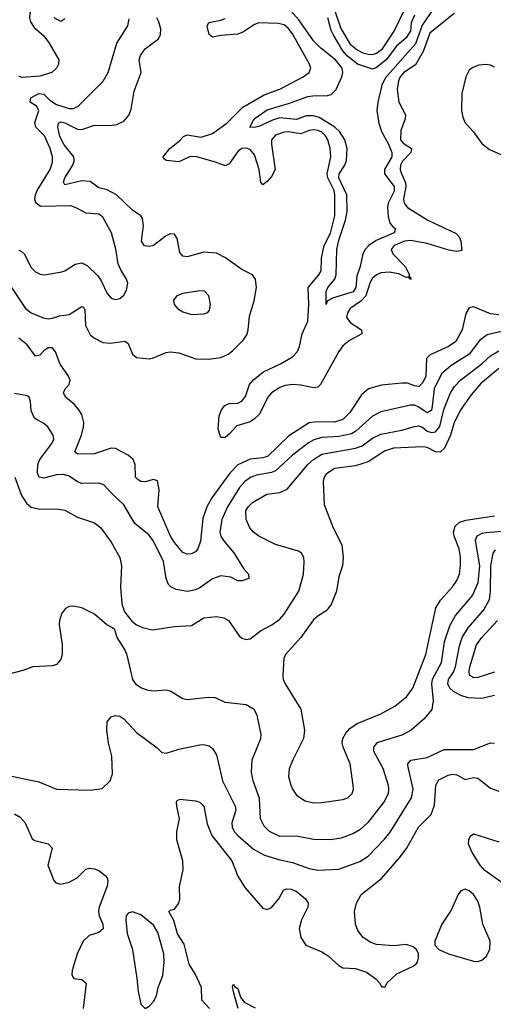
# Model space of a CAD drawing. Header units: inches. Extents: x 1682530 to 1839546, y 640742 to 791647.
# Tile 239 of 256: x 1705615 to 1707864, y 724450 to 729121. Entities that reach past the tile are written whole.
import ezdxf

# ---------------------------------------------------------------- set-up
doc = ezdxf.new("R2010")
doc.units = ezdxf.units.IN
doc.header["$MEASUREMENT"] = 0
doc.layers.add('B7702', color=7, linetype='Continuous')

msp = doc.modelspace()

# ---------------------------------------------------------------- linework, layer by layer
at = {"layer": 'B7702', "color": 5}
for points, elevation in [([(1705591.7, 729371.7), (1705630, 729354), (1705650, 729337.6), (1705675.9, 729295.9), (1705687.3, 729250), (1705683.4, 729210), (1705662.9, 729150), (1705661.1, 729130), (1705666.4, 729110), (1705684.2, 729084.2), (1705730, 729043.5), (1705755.2, 729010), (1705800.5, 728930), (1705799.7, 728910), (1705789.7, 728890), (1705768, 728870), (1705710, 728853), (1705627, 728847), (1705610, 728851.1)], 560), ([(1707050, 729342.4), (1707139.6, 729079.6), (1707184.1, 729004.1), (1707217.8, 728977.8), (1707243.7, 728963.7), (1707270, 728956.3), (1707290, 728955.9), (1707310, 728961.5), (1707338.3, 728981.7), (1707393.6, 729066.4), (1707439.3, 729160.7)], 440), ([(1707577.8, 729170), (1707525.8, 729094.2), (1707493.8, 729006.2), (1707350, 728843.1), (1707334.9, 728810), (1707315.6, 728730), (1707311, 728690), (1707319.8, 728630), (1707333.2, 728590), (1707366.8, 728530), (1707382.4, 728490), (1707382, 728470), (1707346.8, 728410), (1707347.2, 728390), (1707392.9, 728330), (1707393.4, 728306.6), (1707365.1, 728250), (1707361.3, 728230), (1707365.3, 728185.3), (1707374.4, 728154.4), (1707390, 728134.8), (1707399.5, 728130), (1707392.7, 728110), (1707307, 728073), (1707272.8, 728050), (1707255.5, 728030), (1707244.7, 728010), (1707232.2, 727950), (1707215.9, 727904.1), (1707211.6, 727850), (1707198.9, 727830), (1707099.9, 727800.1), (1707074.9, 727785.1), (1707070, 727769.2), (1707070, 727830.8), (1707077.4, 727850), (1707110.9, 727889.1), (1707118.3, 727910), (1707121, 728030), (1707130, 728074.9), (1707161.5, 728170), (1707169.4, 728210), (1707168.9, 728290), (1707129.7, 728370), (1707132.3, 728390), (1707158.6, 728430), (1707167.1, 728452.9), (1707169.6, 728509.6), (1707158.3, 728550), (1707133.1, 728590), (1707110.7, 728610.7), (1707036.5, 728656.5), (1707010, 728664.9), (1706975.4, 728664.6), (1706930, 728647.5), (1706850, 728654.5), (1706815.9, 728644.1), (1706750, 728614), (1706728.8, 728608.8), (1706708.3, 728610), (1706728.3, 728650), (1706790, 728693), (1706896.1, 728723.9), (1706983.3, 728756.7), (1707018.4, 728761.6), (1707070, 728760.1), (1707093.6, 728766.4), (1707117.8, 728790), (1707145, 728850), (1707149.9, 728870), (1707146, 728890), (1707114.6, 728930), (1707045.4, 728985.4), (1707010, 729020.9), (1706940.1, 729120.1), (1706902.4, 729162.4)], 460), ([(1705550, 727888.6), (1705642.8, 727750), (1705670, 727730.8), (1705726.9, 727706.9), (1705750, 727702.2), (1705770, 727704.2), (1705804.6, 727715.4), (1705850, 727722.5), (1705910, 727760.8), (1705917.2, 727757.2), (1705924.2, 727744.2), (1705926.9, 727670), (1705950, 727626.3), (1705970, 727610.2), (1706010, 727589.4), (1706046.4, 727586.4), (1706114.9, 727594.9), (1706130, 727583.8), (1706150, 727533.4), (1706170, 727518.7), (1706230, 727511.8), (1706245.6, 727514.4), (1706310, 727542.3), (1706330, 727545.2), (1706370, 727540.2), (1706451.1, 727511.1), (1706511, 727511), (1706570, 727518.5), (1706605.3, 727534.7), (1706625.7, 727550), (1706677.6, 727602.4), (1706694, 727626), (1706700.4, 727650), (1706705.6, 727714.4), (1706727.7, 727787.7), (1706739.8, 727850), (1706735.4, 727890), (1706720.5, 727910), (1706670, 727935.4), (1706591.4, 727991.4), (1706550, 728012.5), (1706490, 728017.1), (1706410, 727996.3), (1706390, 727998.4), (1706375.7, 728015.7), (1706363.1, 728083.1), (1706350, 728103), (1706330, 728104.8), (1706310, 728095.6), (1706250, 728049.2), (1706230, 728044.3), (1706208.1, 728048.1), (1706193.3, 728070), (1706203.2, 728143.2), (1706198.3, 728178.3), (1706190.6, 728190.6), (1706150, 728216.5), (1706074.2, 728290), (1706030, 728313.9), (1705990, 728323), (1705950, 728353.7), (1705910, 728356.8), (1705830, 728337.3), (1705822.4, 728350), (1705828.5, 728370), (1705866.7, 728430), (1705874.2, 728450), (1705871.2, 728470), (1705826.2, 728526.2), (1705805.9, 728565.9), (1705795.2, 728610), (1705799.3, 728630), (1705810, 728636), (1705829.3, 728630.7), (1705890, 728601.5), (1705910, 728599.7), (1705970, 728619.6), (1706042.1, 728617.9), (1706076.6, 728623.4), (1706110, 728639), (1706135.3, 728670), (1706143.9, 728696.1), (1706158.2, 728781.8), (1706191.6, 728870), (1706182.6, 728930), (1706187.9, 728950), (1706210, 728981.6), (1706274, 729030), (1706283.7, 729050), (1706284.6, 729075.4), (1706275.9, 729110), (1706265.4, 729130)], 520), ([(1705610, 728026.8), (1705622.3, 728022.3), (1705636.5, 728010), (1705670, 727945.3), (1705690, 727925.3), (1705712.8, 727912.8), (1705730.3, 727910.3), (1705815.6, 727924.4), (1705830, 727928.7), (1705878.6, 727961.4), (1705910, 727966.7), (1705934.5, 727954.5), (1705985.3, 727905.3), (1706001.7, 727881.7), (1706030, 727822), (1706050, 727798.9), (1706070, 727792.9), (1706090, 727798.3), (1706110, 727814.4), (1706122.4, 727837.6), (1706128.5, 727870), (1706122.3, 727890), (1706094.5, 727934.5), (1706083, 727963), (1706072, 728032), (1706051.2, 728110), (1706010, 728184.4), (1705990, 728197.8), (1705930, 728203.5), (1705886.8, 728226.8), (1705857.1, 728237.1), (1705714.3, 728234.3), (1705691.4, 728251.4), (1705687.2, 728270), (1705689.6, 728290.4), (1705697.2, 728310), (1705759.6, 728410), (1705770, 728444), (1705770.5, 728469.5), (1705759.3, 728510), (1705733, 728570), (1705691.2, 728611.2), (1705686.6, 728633.4), (1705706.5, 728690), (1705694.2, 728710), (1705665.3, 728730), (1705667, 728750), (1705706, 728770), (1705730, 728767.3), (1705758.3, 728738.3), (1705790, 728717.7), (1705850, 728699.6), (1705870, 728699.8), (1705893.1, 728710), (1706010.6, 728829.4), (1706034.4, 728870), (1706076.5, 729010), (1706128.3, 729091.7), (1706135.1, 729124.9)], 540), ([(1705830, 729125.2), (1705810, 729112.4), (1705778.8, 729130)], 540), ([(1707678.2, 729150), (1707562.7, 729057.3), (1707530.9, 728969.1), (1707493.8, 728906.2), (1707439.2, 728870), (1707422.3, 728850), (1707413.3, 728830), (1707407.7, 728790), (1707414.5, 728730), (1707446.3, 728670), (1707445.6, 728650), (1707425.1, 728594.9), (1707423.9, 728550), (1707435.4, 728535.4), (1707475.9, 728510), (1707471.8, 728490), (1707432.5, 728450), (1707423.8, 728430), (1707421.7, 728410), (1707426.1, 728393.9), (1707446.8, 728346.8), (1707448.2, 728330), (1707437.5, 728270), (1707440.5, 728250), (1707456.1, 728230), (1707552.6, 728170), (1707687, 728107), (1707701.1, 728090), (1707709.1, 728070), (1707714, 728026), (1707690, 728020.2), (1707652.7, 728027.3), (1707550, 728059.2), (1707470, 728072.5), (1707441.6, 728070), (1707393.6, 728050), (1707379.5, 728030), (1707387.3, 728010), (1707445.1, 727950), (1707466.5, 727910), (1707463, 727903), (1707470, 727898.8), (1707472, 727888), (1707458.7, 727898.7), (1707450, 727897.4), (1707414.6, 727914.6), (1707370, 727923.5), (1707330, 727920.3), (1707309.1, 727910.9), (1707290, 727893.7), (1707277.5, 727870), (1707258, 727810), (1707234.5, 727785.5), (1707184.4, 727750), (1707171, 727730), (1707166.5, 727710), (1707183.9, 727683.9), (1707238, 727650), (1707239.6, 727630), (1707181.4, 727598.6), (1707150, 727572.9), (1707130, 727546.5), (1707043.5, 727390), (1707030, 727377), (1707010, 727374.6), (1706950, 727386.9), (1706910.6, 727389.4), (1706875, 727385), (1706850, 727375.4), (1706811.2, 727350), (1706793.2, 727330), (1706753.4, 727250), (1706730, 727227.3), (1706710, 727213.3), (1706646.2, 727193.8), (1706610, 727154.5), (1706590, 727139.3), (1706570, 727138), (1706558, 727178), (1706562, 727242), (1706573.5, 727270), (1706589.2, 727290), (1706610, 727300.2), (1706650, 727301), (1706670, 727310.2), (1706686.8, 727333.2), (1706706.7, 727390), (1706726.8, 727413.2), (1706772.2, 727450), (1706852.6, 727487.4), (1706910, 727520.6), (1706933.4, 727546.6), (1706944, 727570), (1706956.6, 727630), (1706983.6, 727690), (1706988.4, 727771.6), (1706984, 727850), (1707035.7, 727910), (1707046.7, 727930), (1707048.1, 727990), (1707060.9, 728050), (1707090, 728108.6), (1707110.9, 728190), (1707111.8, 728290), (1707107.8, 728310), (1707077.7, 728370), (1707075, 728390), (1707092.9, 728470), (1707089.9, 728510), (1707078.1, 728550), (1707066.8, 728570), (1707050, 728586.4), (1707030, 728595.4), (1707010, 728598.8), (1706990, 728595.2), (1706950, 728578.5), (1706890, 728588), (1706870, 728586.9), (1706830, 728572.6), (1706811.4, 728550), (1706810.1, 728530), (1706827.3, 728410), (1706810, 728376.2), (1706790, 728352.7), (1706770, 728337.7), (1706759.2, 728350), (1706752.5, 728410), (1706730, 728480.3), (1706710, 728504.3), (1706691.8, 728511.8), (1706670, 728509.3), (1706650, 728495.4), (1706610, 728437.3), (1706590, 728426.7), (1706544.8, 728444.8), (1706450, 728471), (1706420.9, 728470), (1706370, 728446.4), (1706312.3, 728452.3), (1706300, 728460), (1706296.8, 728470), (1706327.2, 728510), (1706374.2, 728545.8), (1706392.8, 728567.2), (1706410, 728575), (1706477.3, 728562.7), (1706530, 728580.6), (1706598.6, 728630), (1706674.9, 728705.1), (1706776.3, 728763.7), (1706850, 728791.8), (1706960.5, 728850), (1706989.7, 728870), (1706998, 728890), (1706991.6, 728910), (1706910, 729053.7), (1706890, 729080.2), (1706870, 729095.6), (1706842.6, 729102.6), (1706750, 729105.1), (1706730, 729098), (1706677.2, 729062.8), (1706650, 729051.6), (1706570, 729045.9), (1706530, 729037.4), (1706514.5, 729050), (1706505.9, 729090), (1706512.3, 729107.7), (1706570, 729118.6), (1706590, 729126.7)], 480), ([(1707490, 729142), (1707474.5, 729105.5), (1707470, 729068.3), (1707450, 729035.1), (1707404.2, 728995.8), (1707355.5, 728930), (1707310, 728894.2), (1707290, 728886.6), (1707218.3, 728910), (1707170, 728949.4), (1707150, 728973.3), (1707103.2, 729050), (1707093.8, 729070), (1707078.4, 729130)], 440), ([(1707870, 728895.8), (1707850, 728905.6), (1707830, 728908.6), (1707795.6, 728904.4), (1707766, 728894), (1707750, 728880.5), (1707733.8, 728850), (1707714.8, 728770), (1707712.7, 728690), (1707718.8, 728658.8), (1707731, 728631), (1707770, 728588.4), (1707810, 728533.7), (1707845.6, 728505.6), (1708012.7, 728432.7)], 520), ([(1707890, 727720.3), (1707850, 727724.9), (1707770, 727758.5), (1707750, 727753.3), (1707733.7, 727726.3), (1707715.4, 727650), (1707685.2, 727594.8), (1707651.1, 727570), (1707564, 727530), (1707545.9, 727514.1), (1707542.9, 727430), (1707530, 727400.2), (1707510, 727380.8), (1707490, 727383.2), (1707455.8, 727395.8), (1707430, 727396), (1707332.7, 727387.3), (1707270.7, 727369.3), (1707238.4, 727341.6), (1707183.1, 727256.9), (1707150, 727224.8), (1707110, 727211.1), (1707026.3, 727213.7), (1706990, 727208.5), (1706893.2, 727146.8), (1706792, 727048), (1706770, 727041.6), (1706710, 727035.5), (1706650, 727008.7), (1706612, 726970), (1706527.5, 726852.5), (1706504, 726810), (1706484.9, 726755.1), (1706473.5, 726646.5), (1706460.9, 726610), (1706450, 726596.8), (1706430, 726586.7), (1706410, 726585.2), (1706390, 726593.6), (1706350, 726639.9), (1706330.8, 726670), (1706271.1, 726810), (1706276.8, 726890), (1706270, 726933.6), (1706250, 726939.8), (1706210, 726928.1), (1706190, 726929.9), (1706177.2, 726937.2), (1706164.9, 726950), (1706163.9, 727010), (1706153.8, 727033.8), (1706130, 727054.5), (1706070, 727086.5), (1706050, 727087.7), (1705970, 727061.4), (1705890, 727059.8), (1705876.4, 727070), (1705907.8, 727150), (1705918.5, 727190), (1705919.1, 727210), (1705910, 727247.6), (1705896.5, 727270), (1705875.6, 727295.6), (1705832.4, 727330), (1705822.7, 727350), (1705831.4, 727370), (1705849.9, 727390.1), (1705853.9, 727410), (1705846.1, 727430), (1705807.2, 727487.2), (1705784.3, 727544.3), (1705770, 727563.4), (1705750, 727563.7), (1705729.3, 727550), (1705710, 727528.7), (1705690, 727524.8), (1705650, 727578), (1705610, 727609.9)], 520), ([(1708070, 727680.5), (1707834.9, 727625.1), (1707800.3, 727599.7), (1707750, 727534.5), (1707661.6, 727478.4), (1707618.6, 727441.4), (1707582.5, 727370), (1707573.7, 727286.3), (1707570, 727268.8), (1707560.1, 727259.9), (1707550, 727255.2), (1707510, 727282.5), (1707490, 727291.3), (1707470, 727291.9), (1707330, 727259.9), (1707290, 727239.9), (1707211.1, 727168.9), (1707190, 727155.9), (1707130, 727143.2), (1707050, 727139), (1707012.4, 727127.6), (1706986.5, 727113.5), (1706910, 727055), (1706830, 726980.1), (1706810, 726972.2), (1706740.1, 726959.9), (1706711.6, 726948.4), (1706683.5, 726930), (1706658.1, 726901.9), (1706601.9, 726810), (1706575, 726750), (1706565, 726690), (1706569.5, 726670), (1706581.9, 726650), (1706631.7, 726591.7), (1706677.8, 726517.8), (1706701.6, 726490), (1706702.8, 726470), (1706670, 726458.7), (1706650, 726458), (1706616.8, 726476.7), (1706570, 726482.3), (1706530, 726467.5), (1706470, 726425.5), (1706450, 726416.5), (1706411.5, 726408.5), (1706358.1, 726418.1), (1706333.3, 726430), (1706322, 726442), (1706310.8, 726470), (1706298, 726550), (1706250, 726646.4), (1706230, 726674.6), (1706161.8, 726730), (1706110, 726819.7), (1706052.6, 726872.6), (1706014.7, 726914.7), (1705990, 726921.5), (1705910, 726919.9), (1705888.6, 726928.6), (1705850, 726955), (1705823.5, 726963.5), (1705790, 726961.9), (1705730, 726946), (1705707, 726950), (1705699.1, 726970), (1705700.5, 727010), (1705710, 727034.4), (1705768, 727110), (1705776.5, 727130), (1705774, 727150), (1705748, 727190), (1705730, 727205.4), (1705690, 727227.3), (1705680, 727240), (1705670, 727266), (1705666.8, 727310), (1705659.7, 727330), (1705650, 727336.1), (1705590, 727346.9)], 540), ([(1705591.1, 726950), (1705624.2, 726864.2), (1705647.6, 726827.6), (1705670, 726808.3), (1705710, 726798), (1705790, 726799.8), (1705830, 726793.8), (1705890, 726761.4), (1705970, 726733.5), (1706000.4, 726710), (1706050, 726642), (1706089.8, 726570), (1706098.5, 726530), (1706093.6, 726430), (1706099.7, 726350), (1706111.9, 726311.9), (1706147.3, 726267.3), (1706169.8, 726249.8), (1706197.4, 726237.4), (1706246.1, 726226.1), (1706350, 726242.7), (1706430, 726247.3), (1706490, 726283.7), (1706550, 726289.8), (1706583.7, 726283.7), (1706605.7, 726270), (1706657.3, 726197.3), (1706670, 726186.2), (1706690, 726179.8), (1706710, 726183.5), (1706758.4, 726221.6), (1706811.8, 726250), (1706850, 726276.8), (1706870, 726301), (1706939.8, 726410), (1706962.7, 726490), (1706966.5, 726546.5), (1706963.6, 726570), (1706953.1, 726590), (1706939.1, 726599.1), (1706830, 726630.4), (1706750, 726671.3), (1706725.5, 726690), (1706708.2, 726710), (1706690.2, 726750), (1706689.5, 726790), (1706699.3, 726810), (1706720.8, 726830), (1706788.7, 726870), (1706850, 726877), (1706885.7, 726894.3), (1706982.5, 727010), (1707010, 727035), (1707050, 727059), (1707210, 727087.3), (1707240.7, 727099.3), (1707290, 727136.2), (1707330, 727155.1), (1707430, 727172.9), (1707490, 727190.9), (1707510, 727194.3), (1707530, 727186), (1707550, 727169.2), (1707570, 727162.8), (1707590, 727165.3), (1707609.6, 727190.4), (1707628.3, 727271.7), (1707660.4, 727350), (1707680.1, 727379.9), (1707708.8, 727410), (1707811, 727489), (1707850, 727525.4), (1707890, 727549.9)], 560), ([(1707890, 727465.3), (1707805.4, 727394.6), (1707759.5, 727340.5), (1707710, 727271.4), (1707678.1, 727210), (1707659.9, 727150), (1707631.9, 727088.1), (1707611.6, 727068.4), (1707590, 727069.9), (1707550, 727091.5), (1707530, 727093.8), (1707390, 727088.1), (1707346.8, 727073.2), (1707270, 727023.1), (1707210, 727003.7), (1707110, 726991.3), (1707070, 726964.4), (1707060.2, 726950), (1707056.2, 726930), (1707060.8, 726820.8), (1707102.9, 726710), (1707144.3, 726630), (1707151, 726570), (1707147.2, 726530), (1707130, 726477.2), (1707118.9, 726410), (1707093.9, 726346.1), (1707070, 726316.4), (1707030, 726291.7), (1707010, 726273.1), (1706950, 726189.8), (1706877.2, 726110), (1706869.3, 726090), (1706864.5, 726010), (1706866.2, 725990), (1706875, 725970), (1706950.2, 725850), (1706968.1, 725750), (1706963.2, 725710), (1706911.6, 725610), (1706893.9, 725566.1), (1706891.6, 725530), (1706903.2, 725490), (1706910.3, 725470), (1706930, 725442.4), (1706970, 725414.9), (1707010, 725405.2), (1707050, 725407.4), (1707150, 725421.5), (1707173.3, 725430), (1707193.7, 725450), (1707200.4, 725470), (1707199.1, 725490), (1707184.2, 725590), (1707150.6, 725670), (1707146.6, 725690), (1707149.9, 725710.1), (1707163.2, 725736.8), (1707182.5, 725757.5), (1707217.3, 725782.7), (1707330, 725828.1), (1707396.2, 725863.8), (1707451.7, 725908.3), (1707481.8, 725950), (1707543.4, 726110), (1707591, 726330), (1707612.8, 726367.2), (1707669.8, 726430), (1707690, 726460.3), (1707702.6, 726490), (1707708.4, 726531.6), (1707708, 726572), (1707701.5, 726610), (1707677.6, 726670), (1707675.4, 726690), (1707682.3, 726717.7), (1707703.2, 726736.8), (1707733.4, 726746.6), (1707870, 726767.1)], 580), ([(1708000.5, 726700.5), (1707830, 726686.7), (1707810, 726683), (1707785.8, 726670), (1707777.8, 726650), (1707799, 726530), (1707790, 726448.9), (1707765.8, 726390), (1707684, 726296), (1707655.8, 726244.2), (1707630.7, 726170), (1707615.7, 726070), (1707573.5, 725990), (1707570.6, 725970), (1707578.7, 725890), (1707571.7, 725848.3), (1707536.1, 725804), (1707473.5, 725750), (1707430, 725726.6), (1707311.3, 725690), (1707294.8, 725670), (1707295.4, 725650), (1707339.6, 725570), (1707365, 725490), (1707367, 725470), (1707364.2, 725450), (1707346.8, 725413.2), (1707268.4, 725311.6), (1707230, 725276.9), (1707200.2, 725259.8), (1707141.5, 725238.5), (1707090, 725229.4), (1707010, 725232.4), (1706930, 725246.7), (1706850, 725246), (1706801.3, 725270), (1706775.1, 725295.1), (1706759, 725330), (1706753.7, 725426.3), (1706723.9, 725510), (1706715.5, 725550), (1706719.3, 725610), (1706760.2, 725710), (1706761.5, 725730), (1706741.8, 725821.8), (1706727.8, 725847.8), (1706690, 725871.1), (1706590, 725881.3), (1706544, 725904), (1706510, 725905.4), (1706410, 725894), (1706390, 725899.5), (1706330, 725935.8), (1706310, 725939.5), (1706250, 725934.7), (1706219.9, 725939.9), (1706190, 725951.6), (1706170, 725965.7), (1706151.5, 725990), (1706125.5, 726105.5), (1706113.6, 726133.6), (1706077, 726190), (1706066, 726226), (1706056.3, 726236.3), (1706029.3, 726249.3), (1705970, 726301.3), (1705910.3, 726330.3), (1705870, 726339.1), (1705850, 726336.3), (1705832.1, 726327.9), (1705814.5, 726305.5), (1705803.7, 726270), (1705802.9, 726250), (1705817.2, 726157.2), (1705816.5, 726110), (1705810, 726086), (1705790, 726061.7), (1705770, 726055.6), (1705678, 726050), (1705630, 726033), (1705550, 726013.4)], 560), ([(1707870, 725915.3), (1707810, 725900.5), (1707743.9, 725903.9), (1707710, 725914.5), (1707674.1, 725934.1), (1707657.5, 725950), (1707648.2, 725970), (1707650.9, 725990), (1707674.8, 726025.2), (1707684.9, 726050), (1707702.9, 726150), (1707715.7, 726190), (1707744.1, 726235.9), (1707819.5, 726320.5), (1707846.3, 726370), (1707851.2, 726408.8), (1707851.4, 726530), (1707863.1, 726590), (1707874.8, 726605.2)], 540), ([(1707870, 726025.9), (1707790, 725999.9), (1707770, 725998.8), (1707751, 726011), (1707748.8, 726030), (1707752.9, 726050), (1707784.8, 726155.2), (1707808.9, 726190), (1707883.7, 726270)], 520), ([(1705570, 725534.4), (1705705.1, 725505.1), (1705789.5, 725470.5), (1705950, 725464.9), (1706006.6, 725473.4), (1706044.5, 725510), (1706056.2, 725543.8), (1706052.7, 725627.3), (1706036.5, 725690), (1706027.9, 725750), (1706029.8, 725790.2), (1706050, 725814), (1706070, 725819.5), (1706090, 725816), (1706110, 725804), (1706170, 725739), (1706267, 725667), (1706290, 725644.9), (1706310, 725640.4), (1706370, 725660.2), (1706470, 725680.4), (1706490, 725682.4), (1706515.3, 725675.2), (1706530, 725663), (1706550, 725633.4), (1706577.7, 725510), (1706638.8, 725390), (1706641.6, 725370), (1706622.4, 725310), (1706623.5, 725290), (1706633, 725270), (1706650.1, 725250.1), (1706725.3, 725185.3), (1706777.7, 725157.7), (1706850, 725135), (1706910, 725123.3), (1706990, 725093.9), (1707030, 725086.9), (1707130, 725091.5), (1707230, 725126.8), (1707270, 725153), (1707347.4, 725232.6), (1707373.7, 725266.3), (1707475.7, 725430), (1707483, 725470), (1707457.3, 725582.7), (1707457.3, 725590), (1707472.5, 725607.5), (1707550, 725620.5), (1707630, 725659), (1707770, 725658.5), (1707850, 725690.2), (1707870, 725688.1)], 540), ([(1706516.2, 724430), (1706480.4, 724470), (1706478.9, 724530), (1706450, 724590.5), (1706420, 724640), (1706395.2, 724735.2), (1706364.4, 724784.4), (1706346.9, 724846.9), (1706322.7, 724890), (1706330, 724896.3), (1706350, 724901.3), (1706371.1, 724928.9), (1706374.9, 724950), (1706373.3, 725006.7), (1706390.8, 725090), (1706388.8, 725130), (1706361.4, 725230), (1706361.8, 725270), (1706374, 725330), (1706361.4, 725390), (1706359.7, 725410), (1706363.3, 725416.7), (1706376.6, 725423.4), (1706450, 725415.4), (1706470, 725409.1), (1706489.1, 725390), (1706505.4, 725305.4), (1706527.2, 725250), (1706622.3, 725130), (1706650, 725057.6), (1706683.2, 725003.2), (1706770, 724905.4), (1706790, 724899.7), (1706810, 724908.6), (1706845.6, 724950), (1706868.1, 724991.9), (1706881.7, 724998.3), (1706903.5, 724996.5), (1706927.3, 724987.3), (1706972.6, 724950), (1706984.7, 724930), (1706982.9, 724910), (1706952.7, 724850), (1706942.3, 724810), (1706950, 724767.3), (1706974, 724730), (1707050, 724699.5), (1707079.4, 724679.4), (1707130, 724633.4), (1707150, 724622.8), (1707210, 724619.3), (1707262.4, 724602.4), (1707306, 724570), (1707324.7, 724550), (1707332.7, 724532.7), (1707350, 724532), (1707359, 724550), (1707405.9, 724594.1), (1707484, 724630), (1707497.5, 724642.5), (1707504, 724650), (1707509, 724670), (1707509, 724690), (1707499, 724710), (1707483.2, 724723.2), (1707450, 724734), (1707390, 724727.3), (1707310, 724734.3), (1707282.6, 724742.6), (1707246, 724766), (1707220.5, 724800.5), (1707209.7, 724830), (1707204.2, 724890), (1707214.2, 724930), (1707236.4, 724970), (1707332.6, 725047.4), (1707417.6, 725142.4), (1707451.6, 725188.4), (1707508.6, 725290), (1707568.4, 725350), (1707585, 725395), (1707591.2, 725490), (1707604.8, 725515.2), (1707650, 725537.3), (1707670, 725542.3), (1707690, 725537.8), (1707730, 725515.9), (1707770, 725525.1), (1707790, 725523), (1707850, 725475.9), (1707890, 725461.2)], 520), ([(1705590, 725354.1), (1705616.9, 725336.9), (1705640.9, 725310), (1705674.7, 725234.7), (1705687.2, 725227.2), (1705750.6, 725210.6), (1705769.3, 725190), (1705749.2, 725110), (1705777.2, 725037.2), (1705785.9, 725025.9), (1705810, 725020.2), (1705850, 725029.4), (1705888.4, 725050), (1705929.4, 725090.6), (1705944.7, 725095.3), (1705970, 725092.5), (1705990, 725084.2), (1706021.3, 725061.3), (1706029.5, 725050), (1706033.3, 725033.3), (1706030.1, 725010.1), (1705992.9, 724910), (1705989.3, 724890), (1705992.2, 724870), (1706009.1, 724830), (1706011.5, 724808.5), (1705990.3, 724790), (1705944.1, 724775.9), (1705916.5, 724750), (1705887.1, 724690), (1705864.2, 724610), (1705862.4, 724590), (1705872.5, 724572.5), (1705910, 724567.6), (1705931.2, 724550), (1705915.8, 724430)], 520), ([(1707910, 725022.3), (1707824, 725084), (1707801.1, 725110), (1707763.2, 725170), (1707746.4, 725210), (1707747.2, 725230), (1707753.3, 725246.7), (1707770, 725258), (1707890, 725220.9)], 480), ([(1706652.4, 724430), (1706630, 724509.4), (1706625.7, 724534.3), (1706630, 724544.9), (1706634.2, 724534.2), (1706650, 724525.3), (1706664.2, 724484.2), (1706680.7, 724460.7), (1706733.5, 724433.5)], 480)]:
    msp.add_lwpolyline(points, dxfattribs=dict(at, elevation=elevation))
for points, elevation in [([(1706470, 727834), (1706390, 727821.5), (1706360.5, 727810), (1706345.3, 727790), (1706348.8, 727770), (1706363.7, 727750), (1706390, 727734), (1706430, 727721.6), (1706490, 727725.7), (1706507.7, 727732.3), (1706516.6, 727743.4), (1706520.7, 727770), (1706513.6, 727810), (1706492.1, 727832.1)], 540), ([(1707730, 724996.1), (1707710, 724988.3), (1707696.5, 724970), (1707663.2, 724896.8), (1707619.5, 724830), (1707586.8, 724750), (1707586, 724730), (1707604.7, 724710), (1707650.8, 724690), (1707770, 724653.7), (1707790, 724653), (1707810, 724659.2), (1707830, 724676.9), (1707846.8, 724710), (1707848.6, 724750), (1707814.9, 724830), (1707800.4, 724910), (1707790, 724939.2), (1707770, 724970.7), (1707750, 724988.8)], 520), ([(1706150, 724888), (1706130, 724881.6), (1706121.1, 724870), (1706118.5, 724850), (1706125.6, 724785.6), (1706150.2, 724709.8), (1706171.8, 724571.8), (1706176.9, 724510), (1706190, 724451), (1706210, 724430.7), (1706230, 724440.5), (1706250, 724462.8), (1706264.5, 724490), (1706272.7, 724530), (1706294.2, 724585.8), (1706301, 724650), (1706298.7, 724690), (1706271.5, 724790), (1706250, 724824.7), (1706190, 724874.2)], 540)]:
    msp.add_lwpolyline(points, close=True, dxfattribs=dict(at, elevation=elevation))

doc.saveas('drawing.dxf')
